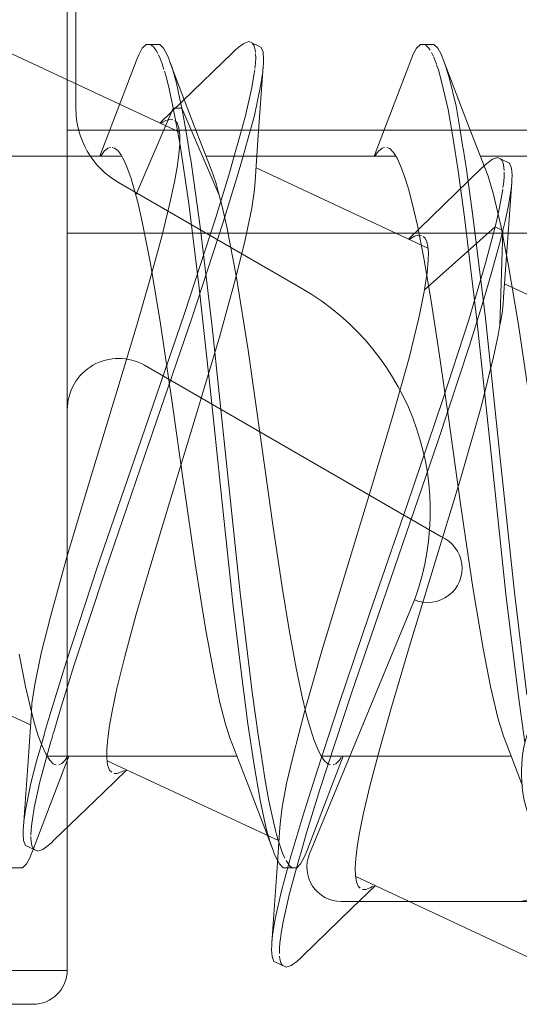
# Model space of a CAD drawing. Header units: millimetres. Extents: x 0 to 10560344, y -63228 to 177747.
# Tile 50 of 125: x 106467.34 to 106470.26, y -41066.72 to -41060.97. Entities that reach past the tile are written whole.
import ezdxf

# ---------------------------------------------------------------- set-up
doc = ezdxf.new("R2010")
doc.units = ezdxf.units.MM
doc.layers.add('008', color=8, linetype='Continuous', lineweight=9)
doc.layers.add('013', color=220, linetype='Continuous', lineweight=13)

msp = doc.modelspace()

# ---------------------------------------------------------------- linework, layer by layer
at = {"layer": '008', "linetype": 'Continuous'}
for p, q in [((106467.6188, -41066.5195), (106467.6188, -41045.9195)), ((106468.0569, -41061.1412), (106468.0376, -41061.1762)), ((106468.0793, -41061.1196), (106468.0569, -41061.1412)), ((106468.0938, -41061.1196), (106468.0793, -41061.1196)), ((106468.1438, -41061.1196), (106468.0938, -41061.1196)), ((106468.1097, -41061.1229), (106468.0987, -41061.1196)), ((106468.1242, -41061.1355), (106468.1097, -41061.1229)), ((106468.1383, -41061.155), (106468.1242, -41061.1355)), ((106468.1467, -41061.1709), (106468.1383, -41061.155)), ((106468.1582, -41061.1196), (106468.1438, -41061.1196)), ((106468.1806, -41061.1412), (106468.1582, -41061.1196)), ((106468.1999, -41061.1762), (106468.1806, -41061.1412)), ((106468.5966, -41061.1542), (106468.5857, -41061.1648)), ((106468.6168, -41061.136), (106468.5966, -41061.1542)), ((106468.6492, -41061.1124), (106468.6168, -41061.136)), ((106468.6786, -41061.1023), (106468.6492, -41061.1124)), ((106468.6917, -41061.1084), (106468.6786, -41061.1023)), ((106468.737, -41061.1295), (106468.6917, -41061.1084)), ((106468.7102, -41061.1274), (106468.7003, -41061.1124)), ((106468.7157, -41061.1509), (106468.7102, -41061.1274)), ((106468.7172, -41061.1658), (106468.7157, -41061.1509)), ((106468.7501, -41061.1357), (106468.737, -41061.1295)), ((106468.7612, -41061.1647), (106468.7501, -41061.1357)), ((106469.657, -41061.1412), (106469.6376, -41061.1762)), ((106469.6793, -41061.1196), (106469.657, -41061.1412)), ((106469.6938, -41061.1196), (106469.6793, -41061.1196)), ((106469.7438, -41061.1196), (106469.6938, -41061.1196)), ((106469.7074, -41061.1196), (106469.6938, -41061.1196)), ((106469.7254, -41061.1359), (106469.7074, -41061.1196)), ((106469.7362, -41061.1525), (106469.7254, -41061.1359)), ((106469.7582, -41061.1196), (106469.7438, -41061.1196)), ((106469.7806, -41061.1412), (106469.7582, -41061.1196)), ((106469.7999, -41061.1762), (106469.7806, -41061.1412)), ((106467.2702, -41061.1627), (106468.2735, -41061.6306)), ((106468.0269, -41061.2013), (106468.0215, -41061.2155)), ((106468.0376, -41061.1762), (106468.0269, -41061.2013)), ((106468.1612, -41061.2013), (106468.151, -41061.1799)), ((106468.1728, -41061.2327), (106468.1612, -41061.2013)), ((106468.2106, -41061.2013), (106468.1999, -41061.1762)), ((106468.216, -41061.2155), (106468.2106, -41061.2013)), ((106468.5857, -41061.1648), (106468.2921, -41061.4493)), ((106468.717, -41061.2272), (106468.7188, -41061.1961)), ((106468.7188, -41061.1961), (106468.7177, -41061.174)), ((106468.764, -41061.2046), (106468.7612, -41061.1647)), ((106468.7631, -41061.2318), (106468.764, -41061.2046)), ((106469.6269, -41061.2013), (106469.6215, -41061.2155)), ((106469.6376, -41061.1762), (106469.6269, -41061.2013)), ((106469.7503, -41061.178), (106469.7444, -41061.1665)), ((106469.7555, -41061.1897), (106469.7503, -41061.178)), ((106469.7616, -41061.2038), (106469.7569, -41061.193)), ((106469.7674, -41061.2189), (106469.7616, -41061.2038)), ((106469.8106, -41061.2013), (106469.7999, -41061.1762)), ((106469.816, -41061.2155), (106469.8106, -41061.2013)), ((106468.0215, -41061.2155), (106467.8757, -41061.5974)), ((106468.1828, -41061.2645), (106468.1728, -41061.2327)), ((106468.3601, -41061.593), (106468.216, -41061.2155)), ((106468.2304, -41061.2534), (106468.216, -41061.2155)), ((106468.2566, -41061.3449), (106468.2304, -41061.2534)), ((106468.7084, -41061.2987), (106468.7124, -41061.267)), ((106468.7135, -41061.2581), (106468.717, -41061.2272)), ((106468.733, -41061.6501), (106468.7619, -41061.247)), ((106468.7596, -41061.2792), (106468.7619, -41061.247)), ((106468.7619, -41061.247), (106468.7631, -41061.2318)), ((106469.6215, -41061.2155), (106469.4757, -41061.5974)), ((106469.7728, -41061.2341), (106469.7674, -41061.2189)), ((106469.7842, -41061.2676), (106469.7742, -41061.2382)), ((106469.8034, -41061.3347), (106469.7842, -41061.2676)), ((106469.9601, -41061.593), (106469.816, -41061.2155)), ((106469.8268, -41061.2441), (106469.816, -41061.2155)), ((106469.8473, -41061.3109), (106469.8268, -41061.2441)), ((106468.1952, -41061.3059), (106468.1855, -41061.2737)), ((106468.2139, -41061.378), (106468.1952, -41061.3059)), ((106468.6963, -41061.3689), (106468.7084, -41061.2987)), ((106468.749, -41061.3525), (106468.7596, -41061.2792)), ((106469.8873, -41061.4785), (106469.8473, -41061.3109)), ((106468.2294, -41061.4509), (106468.2139, -41061.378)), ((106468.2767, -41061.4376), (106468.2566, -41061.3449)), ((106468.6595, -41061.5349), (106468.6963, -41061.3689)), ((106468.7114, -41061.5325), (106468.749, -41061.3525)), ((106469.841, -41061.4989), (106469.8034, -41061.3347)), ((106468.2873, -41061.4909), (106468.2767, -41061.4376)), ((106468.0189, -41061.9981), (106468.2373, -41061.4909)), ((106468.2921, -41061.4493), (106468.159, -41061.5772)), ((106468.2373, -41061.4909), (106468.2294, -41061.4509)), ((106468.2373, -41061.4909), (106468.2873, -41061.4909)), ((106468.2508, -41061.5587), (106468.2373, -41061.4909)), ((106468.2873, -41061.4909), (106468.5057, -41061.9981)), ((106468.3017, -41061.5635), (106468.2873, -41061.4909)), ((106469.8643, -41061.6344), (106469.841, -41061.4989)), ((106469.9115, -41061.6182), (106469.8873, -41061.4785)), ((106468.2213, -41061.5546), (106468.1947, -41061.5614)), ((106468.2356, -41061.5577), (106468.2213, -41061.5546)), ((106468.6228, -41061.6681), (106468.6595, -41061.5349)), ((106468.6712, -41061.6787), (106468.7114, -41061.5325)), ((106467.8757, -41061.5974), (106467.8091, -41061.7696)), ((106468.176, -41061.5722), (106468.1657, -41061.579)), ((106468.1947, -41061.5614), (106468.176, -41061.5722)), ((106468.2604, -41061.5763), (106468.2472, -41061.5631)), ((106468.2768, -41061.707), (106468.2508, -41061.5587)), ((106468.2708, -41061.606), (106468.2604, -41061.5763)), ((106468.2759, -41061.6463), (106468.2708, -41061.606)), ((106468.3191, -41061.6638), (106468.3017, -41061.5635)), ((106468.4565, -41061.8418), (106468.3601, -41061.593)), ((106469.4757, -41061.5974), (106469.4091, -41061.7696)), ((106470.0565, -41061.8418), (106469.9601, -41061.593)), ((106472.3188, -41061.6195), (106467.6188, -41061.6195)), ((106468.2755, -41061.698), (106468.2759, -41061.6463)), ((106468.3349, -41061.7643), (106468.3191, -41061.6638)), ((106468.5954, -41061.763), (106468.6228, -41061.6681)), ((106468.7152, -41061.9163), (106468.733, -41061.6501)), ((106469.8798, -41061.7319), (106469.8643, -41061.6344)), ((106469.9278, -41061.7194), (106469.9115, -41061.6182)), ((106467.8559, -41061.7228), (106467.8345, -41061.7404)), ((106467.8703, -41061.7196), (106467.8559, -41061.7228)), ((106467.8952, -41061.7234), (106467.8815, -41061.7196)), ((106467.9135, -41061.7382), (106467.8952, -41061.7234)), ((106468.2701, -41061.7609), (106468.2755, -41061.698)), ((106468.3274, -41062.047), (106468.2768, -41061.707)), ((106468.6408, -41061.7842), (106468.6712, -41061.6787)), ((106469.456, -41061.7228), (106469.4347, -41061.7402)), ((106469.4703, -41061.7196), (106469.456, -41061.7228)), ((106469.5007, -41061.7259), (106469.4831, -41061.7196)), ((106469.5226, -41061.7484), (106469.5007, -41061.7259)), ((106469.9286, -41061.7246), (106469.9278, -41061.7194)), ((106469.9484, -41061.8485), (106469.9286, -41061.7246)), ((106466.8284, -41061.7696), (106467.9348, -41061.7696)), ((106467.822, -41061.7584), (106467.8155, -41061.7691)), ((106467.8345, -41061.7404), (106467.822, -41061.7584)), ((106467.9312, -41061.7612), (106467.9135, -41061.7382)), ((106467.9489, -41061.7926), (106467.9312, -41061.7612)), ((106468.2596, -41061.8349), (106468.2701, -41061.7609)), ((106468.3391, -41061.7919), (106468.3349, -41061.7643)), ((106468.4284, -41061.7696), (106469.5353, -41061.7696)), ((106468.5614, -41061.881), (106468.5954, -41061.763)), ((106468.6067, -41061.9021), (106468.6408, -41061.7842)), ((106469.4223, -41061.758), (106469.4158, -41061.7686)), ((106469.4347, -41061.7402), (106469.4223, -41061.758)), ((106469.5442, -41061.7828), (106469.5226, -41061.7484)), ((106469.5658, -41061.8298), (106469.5442, -41061.7828)), ((106469.8996, -41061.8564), (106469.8798, -41061.7319)), ((106470.0284, -41061.7696), (106471.1349, -41061.7696)), ((106470.1287, -41061.7785), (106470.0993, -41061.7886)), ((106470.1418, -41061.7846), (106470.1287, -41061.7785)), ((106470.1871, -41061.8057), (106470.1418, -41061.7846)), ((106470.1549, -41061.7944), (106470.1463, -41061.7867)), ((106467.9666, -41061.8324), (106467.9489, -41061.7926)), ((106467.9919, -41061.9012), (106467.9666, -41061.8324)), ((106468.2443, -41061.9193), (106468.2596, -41061.8349)), ((106468.3581, -41061.9157), (106468.3391, -41061.7919)), ((106468.4708, -41061.8784), (106468.4565, -41061.8418)), ((106468.7203, -41061.8389), (106469.723, -41062.3065)), ((106469.5875, -41061.8891), (106469.5658, -41061.8298)), ((106470.0358, -41061.841), (106469.7422, -41062.1255)), ((106470.0467, -41061.8304), (106470.0358, -41061.841)), ((106470.0669, -41061.8122), (106470.0467, -41061.8304)), ((106470.0741, -41061.8867), (106470.0565, -41061.8418)), ((106470.0993, -41061.7886), (106470.0669, -41061.8122)), ((106470.1626, -41061.8119), (106470.1549, -41061.7944)), ((106470.1672, -41061.8355), (106470.1626, -41061.8119)), ((106470.1681, -41061.8534), (106470.1672, -41061.8355)), ((106470.2002, -41061.8118), (106470.1871, -41061.8057)), ((106470.2113, -41061.8409), (106470.2002, -41061.8118)), ((106470.2141, -41061.8808), (106470.2113, -41061.8409)), ((106468.0083, -41061.9577), (106467.9919, -41061.9012)), ((106468.4873, -41061.9305), (106468.4708, -41061.8784)), ((106468.4836, -41062.1341), (106468.5614, -41061.881)), ((106468.5289, -41062.1552), (106468.6067, -41061.9021)), ((106469.6092, -41061.9606), (106469.5875, -41061.8891)), ((106469.9373, -41062.1265), (106469.8996, -41061.8564)), ((106469.9862, -41062.1178), (106469.9484, -41061.8485)), ((106470.1062, -41061.9932), (106470.0741, -41061.8867)), ((106470.1656, -41061.9205), (106470.1683, -41061.8872)), ((106470.1683, -41061.8872), (106470.1681, -41061.8634)), ((106470.2132, -41061.908), (106470.2141, -41061.8808)), ((106468.0189, -41061.9981), (106468.0083, -41061.9577)), ((106468.2163, -41062.0518), (106468.2443, -41061.9193)), ((106468.3944, -41062.1822), (106468.3581, -41061.9157)), ((106468.5018, -41061.9832), (106468.4873, -41061.9305)), ((106468.7122, -41061.9643), (106468.7152, -41061.9163)), ((106470.1612, -41061.9535), (106470.1656, -41061.9205)), ((106470.1831, -41062.3263), (106470.212, -41061.9232)), ((106470.209, -41061.9636), (106470.212, -41061.9232)), ((106470.212, -41061.9232), (106470.2132, -41061.908)), ((106468.0318, -41062.0467), (106468.0189, -41061.9981)), ((106468.5057, -41061.9981), (106468.5018, -41061.9832)), ((106468.521, -41062.0557), (106468.5057, -41061.9981)), ((106468.6963, -41062.0745), (106468.7122, -41061.9643)), ((106469.631, -41062.0436), (106469.6092, -41061.9606)), ((106470.1488, -41062.1755), (106470.1062, -41061.9932)), ((106470.1414, -41062.0696), (106470.155, -41061.9963)), ((106470.155, -41061.9963), (106470.1598, -41061.963)), ((106470.1941, -41062.0576), (106470.209, -41061.9636)), ((106468.0567, -41062.1529), (106468.0318, -41062.0467)), ((106468.1703, -41062.2387), (106468.2163, -41062.0518)), ((106468.3879, -41062.5384), (106468.3274, -41062.047)), ((106468.5502, -41062.183), (106468.521, -41062.0557)), ((106469.6616, -41062.1754), (106469.631, -41062.0436)), ((106470.1247, -41062.1422), (106470.1414, -41062.0696)), ((106470.1732, -41062.1502), (106470.1941, -41062.0576)), ((106468.6579, -41062.2577), (106468.6963, -41062.0745)), ((106469.7422, -41062.1255), (106469.6091, -41062.2534)), ((106470.0097, -41062.7242), (106469.9373, -41062.1265)), ((106470.0586, -41062.7143), (106469.9862, -41062.1178)), ((106468.1055, -41062.396), (106468.0567, -41062.1529)), ((106468.3026, -41062.6875), (106468.4836, -41062.1341)), ((106468.348, -41062.7087), (106468.5289, -41062.1552)), ((106468.4641, -41062.7662), (106468.3944, -41062.1822)), ((106468.6071, -41062.4771), (106468.5502, -41062.183)), ((106469.6989, -41062.3643), (106469.6616, -41062.1754)), ((106469.7027, -41062.5492), (106470.1149, -41062.1818)), ((106470.0985, -41062.2489), (106470.1149, -41062.1818)), ((106470.1149, -41062.1818), (106470.1247, -41062.1422)), ((106470.1149, -41062.1818), (106470.1603, -41062.2029)), ((106470.1918, -41062.3977), (106470.1488, -41062.1755)), ((106470.1603, -41062.2029), (106470.1732, -41062.1502)), ((106472.3188, -41062.2195), (106467.6188, -41062.2195)), ((106468.1032, -41062.4848), (106468.1703, -41062.2387)), ((106469.6444, -41062.2377), (106469.6255, -41062.2487)), ((106469.6712, -41062.2308), (106469.6444, -41062.2377)), ((106469.6857, -41062.2339), (106469.6712, -41062.2308)), ((106469.7067, -41062.2479), (106469.6959, -41062.2387)), ((106470.1427, -41062.2748), (106470.1603, -41062.2029)), ((106470.1603, -41062.2029), (106470.1438, -41062.7549)), ((106468.6029, -41062.4773), (106468.6579, -41062.2577)), ((106469.6255, -41062.2487), (106469.6151, -41062.2556)), ((106469.7169, -41062.2691), (106469.7067, -41062.2479)), ((106469.7233, -41062.2974), (106469.7169, -41062.2691)), ((106469.726, -41062.3333), (106469.7233, -41062.2974)), ((106470.0594, -41062.3943), (106470.0985, -41062.2489)), ((106470.116, -41062.3731), (106470.1427, -41062.2748)), ((106469.7253, -41062.3768), (106469.726, -41062.3333)), ((106470.1653, -41062.5925), (106470.1831, -41062.3263)), ((106468.1639, -41062.7474), (106468.1055, -41062.396)), ((106469.7421, -41062.6157), (106469.6989, -41062.3643)), ((106469.7192, -41062.4499), (106469.7253, -41062.3768)), ((106469.9616, -41062.7238), (106470.0594, -41062.3943)), ((106470.0878, -41062.4709), (106470.116, -41062.3731)), ((106470.2519, -41062.7536), (106470.1918, -41062.3977)), ((106469.7101, -41062.5081), (106469.7192, -41062.4499)), ((106470.08, -41062.4976), (106470.0878, -41062.4709)), ((106468.0249, -41062.7554), (106468.1032, -41062.4848)), ((106468.5069, -41062.8252), (106468.6029, -41062.4773)), ((106468.6744, -41062.9023), (106468.6071, -41062.4771)), ((106469.7027, -41062.5492), (106469.7101, -41062.5081)), ((106470.0449, -41062.6178), (106470.08, -41062.4976)), ((106470.1704, -41062.5151), (106471.1735, -41062.9829)), ((106468.4579, -41063.1781), (106468.3879, -41062.5384)), ((106469.6938, -41062.5987), (106469.7027, -41062.5492)), ((106469.6715, -41062.7055), (106469.6938, -41062.5987)), ((106469.7855, -41062.894), (106469.7421, -41062.6157)), ((106469.9651, -41062.8747), (106470.0449, -41062.6178)), ((106470.1557, -41062.6859), (106470.1628, -41062.6316)), ((106470.1628, -41062.6316), (106470.1653, -41062.5925)), ((106468.0498, -41063.4241), (106468.3026, -41062.6875)), ((106469.613, -41062.9464), (106469.6715, -41062.7055)), ((106470.1466, -41062.7397), (106470.1557, -41062.6859)), ((106467.9087, -41063.143), (106468.0249, -41062.7554)), ((106468.0951, -41063.4453), (106468.348, -41062.7087)), ((106468.2314, -41063.2063), (106468.1639, -41062.7474)), ((106469.8088, -41063.1948), (106469.9616, -41062.7238)), ((106470.0943, -41063.5247), (106470.0097, -41062.7242)), ((106470.1432, -41063.5144), (106470.0586, -41062.7143)), ((106470.1333, -41062.8135), (106470.1438, -41062.7549)), ((106470.1438, -41062.7549), (106470.1466, -41062.7397)), ((106470.3234, -41063.2421), (106470.2519, -41062.7536)), ((106468.5461, -41063.5425), (106468.4641, -41062.7662)), ((106470.106, -41062.9413), (106470.1333, -41062.8135)), ((106468.3653, -41063.2982), (106468.5069, -41062.8252)), ((106469.7816, -41063.4335), (106469.9651, -41062.8747)), ((106468.7524, -41063.4493), (106468.6744, -41062.9023)), ((106469.844, -41063.2945), (106469.7855, -41062.894)), ((106469.5174, -41063.2895), (106469.613, -41062.9464)), ((106470.0333, -41063.2318), (106470.106, -41062.9413)), ((106467.7598, -41063.6281), (106467.9087, -41063.143)), ((106468.2991, -41063.6888), (106468.2314, -41063.2063)), ((106468.528, -41063.8456), (106468.4579, -41063.1781)), ((106469.6018, -41063.8041), (106469.8088, -41063.1948)), ((106469.9146, -41063.6457), (106470.0333, -41063.2318)), ((106468.2165, -41063.7833), (106468.3653, -41063.2982)), ((106469.3846, -41063.7339), (106469.5174, -41063.2895)), ((106469.9141, -41063.797), (106469.844, -41063.2945)), ((106467.7959, -41064.1626), (106468.0498, -41063.4241)), ((106467.8412, -41064.1837), (106468.0951, -41063.4453)), ((106468.8185, -41063.9197), (106468.7524, -41063.4493)), ((106469.5278, -41064.1717), (106469.7816, -41063.4335)), ((106468.6283, -41064.3173), (106468.5461, -41063.5425)), ((106470.1789, -41064.3248), (106470.0943, -41063.5247)), ((106470.2279, -41064.3148), (106470.1432, -41063.5144)), ((106467.6182, -41064.101), (106467.7598, -41063.6281)), ((106469.7541, -41064.1744), (106469.9146, -41063.6457)), ((106468.3667, -41064.1585), (106468.2991, -41063.6888)), ((106469.242, -41064.1998), (106469.3846, -41063.7339)), ((106468.1003, -41064.1709), (106468.2165, -41063.7833)), ((106468.5879, -41064.3945), (106468.528, -41063.8456)), ((106469.3833, -41064.4387), (106469.6018, -41063.8041)), ((106469.9856, -41064.2855), (106469.9141, -41063.797)), ((106468.8734, -41064.2847), (106468.8185, -41063.9197)), ((106467.5223, -41064.449), (106467.6182, -41064.101)), ((106467.612, -41064.722), (106467.7959, -41064.1626)), ((106467.6573, -41064.7431), (106467.8412, -41064.1837)), ((106468.0219, -41064.4415), (106468.1003, -41064.1709)), ((106468.4249, -41064.5255), (106468.3667, -41064.1585)), ((106469.2748, -41064.9086), (106469.5278, -41064.1717)), ((106469.6152, -41064.6286), (106469.7541, -41064.1744)), ((106469.1048, -41064.6542), (106469.242, -41064.1998)), ((106468.9138, -41064.5335), (106468.8734, -41064.2847)), ((106470.0458, -41064.6414), (106469.9856, -41064.2855)), ((106468.6981, -41064.8961), (106468.6283, -41064.3173)), ((106470.2513, -41064.9213), (106470.1789, -41064.3248)), ((106470.3002, -41064.9125), (106470.2279, -41064.3148)), ((106468.6373, -41064.8064), (106468.5879, -41064.3945)), ((106467.4673, -41064.6686), (106467.5223, -41064.449)), ((106467.9549, -41064.6876), (106468.0219, -41064.4415)), ((106469.2055, -41064.9615), (106469.3833, -41064.4387)), ((106468.4733, -41064.7858), (106468.4249, -41064.5255)), ((106468.954, -41064.7562), (106468.9138, -41064.5335)), ((106466.402, -41064.6197), (106467.4049, -41065.0874)), ((106469.0025, -41065.0113), (106469.1048, -41064.6542)), ((106469.5108, -41064.9827), (106469.6152, -41064.6286)), ((106470.0887, -41064.8637), (106470.0458, -41064.6414)), ((106467.3759, -41064.8637), (106467.3386, -41064.6748)), ((106467.4289, -41064.8518), (106467.4673, -41064.6686)), ((106467.9088, -41064.8745), (106467.9549, -41064.6876)), ((106467.532, -41064.9794), (106467.612, -41064.722)), ((106467.5773, -41065.0006), (106467.6573, -41064.7431)), ((106468.9888, -41064.9225), (106468.954, -41064.7562)), ((106468.5077, -41064.9478), (106468.4733, -41064.7858)), ((106468.6733, -41065.08), (106468.6373, -41064.8064)), ((106467.4065, -41064.9955), (106467.3759, -41064.8637)), ((106467.413, -41064.962), (106467.4289, -41064.8518)), ((106467.8809, -41065.0069), (106467.9088, -41064.8745)), ((106470.1313, -41065.0459), (106470.0887, -41064.8637)), ((106468.7346, -41065.1589), (106468.6981, -41064.8961)), ((106469.0173, -41065.0379), (106468.9888, -41064.9225)), ((106469.0935, -41065.4627), (106469.2748, -41064.9086)), ((106470.2891, -41065.1905), (106470.2513, -41064.9213)), ((106467.4283, -41065.0786), (106467.4065, -41064.9955)), ((106467.4099, -41065.01), (106467.413, -41064.962)), ((106467.4967, -41065.0999), (106467.532, -41064.9794)), ((106467.542, -41065.1211), (106467.5773, -41065.0006)), ((106468.542, -41065.0828), (106468.5077, -41064.9478)), ((106469.0763, -41065.3557), (106469.2055, -41064.9615)), ((106469.4422, -41065.2253), (106469.5108, -41064.9827)), ((106467.4099, -41065.01), (106467.3925, -41065.2715)), ((106467.8655, -41065.0914), (106467.8809, -41065.0069)), ((106468.9363, -41065.2677), (106469.0025, -41065.0113)), ((106469.0376, -41065.1103), (106469.0173, -41065.0379)), ((106470.1635, -41065.1525), (106470.1313, -41065.0459)), ((106467.4501, -41065.15), (106467.4283, -41065.0786)), ((106467.8551, -41065.1654), (106467.8655, -41065.0914)), ((106468.5675, -41065.1627), (106468.542, -41065.0828)), ((106468.7091, -41065.3217), (106468.6733, -41065.08)), ((106469.0579, -41065.1725), (106469.0376, -41065.1103)), ((106467.4718, -41065.2093), (106467.4501, -41065.15)), ((106467.8496, -41065.2283), (106467.8551, -41065.1654)), ((106468.581, -41065.1973), (106468.5675, -41065.1627)), ((106468.7536, -41065.2806), (106468.7346, -41065.1589)), ((106469.0781, -41065.2241), (106469.0579, -41065.1725)), ((106470.181, -41065.1973), (106470.1635, -41065.1525)), ((106467.4403, -41065.2985), (106467.4662, -41065.2063)), ((106467.4933, -41065.2563), (106467.4718, -41065.2093)), ((106467.4992, -41065.2699), (106467.5236, -41065.1846)), ((106467.8493, -41065.28), (106467.8496, -41065.2283)), ((106468.581, -41065.1973), (106468.6757, -41065.4417)), ((106469.0982, -41065.2649), (106469.0781, -41065.2241)), ((106469.3845, -41065.4441), (106469.4422, -41065.2253)), ((106470.181, -41065.1973), (106470.2757, -41065.4417)), ((106467.3925, -41065.2715), (106467.3632, -41065.6793)), ((106467.4586, -41065.4195), (106467.4992, -41065.2699)), ((106467.5149, -41065.2907), (106467.4933, -41065.2563)), ((106467.5026, -41065.2696), (106468.6091, -41065.2696)), ((106467.5601, -41065.4461), (106467.6284, -41065.2696)), ((106467.6172, -41065.2779), (106467.6066, -41065.2935)), ((106467.8544, -41065.3203), (106467.8493, -41065.28)), ((106468.8991, -41065.4291), (106468.9363, -41065.2677)), ((106469.1183, -41065.2948), (106469.0982, -41065.2649)), ((106469.1022, -41065.2696), (106470.2091, -41065.2696)), ((106469.1601, -41065.4461), (106469.2284, -41065.2696)), ((106469.2172, -41065.278), (106469.2065, -41065.2935)), ((106467.4062, -41065.4267), (106467.4403, -41065.2985)), ((106467.5369, -41065.3132), (106467.5149, -41065.2907)), ((106467.5545, -41065.3196), (106467.5369, -41065.3132)), ((106467.5878, -41065.313), (106467.5699, -41065.3196)), ((106467.6066, -41065.2935), (106467.5878, -41065.313)), ((106467.8522, -41065.2959), (106468.855, -41065.7636)), ((106467.8647, -41065.35), (106467.8544, -41065.3203)), ((106468.7447, -41065.5265), (106468.7091, -41065.3217)), ((106468.7724, -41065.3995), (106468.7577, -41065.307)), ((106469.1389, -41065.3143), (106469.1183, -41065.2948)), ((106469.155, -41065.3195), (106469.1389, -41065.3143)), ((106469.1878, -41065.313), (106469.1699, -41065.3196)), ((106469.2065, -41065.2935), (106469.1878, -41065.313)), ((106467.8297, -41065.4802), (106467.9662, -41065.3491)), ((106467.878, -41065.3632), (106467.8647, -41065.35)), ((106467.911, -41065.3713), (106467.892, -41065.3697)), ((106467.9362, -41065.3616), (106467.911, -41065.3713)), ((106467.9525, -41065.3519), (106467.9362, -41065.3616)), ((106468.7947, -41065.5289), (106468.7724, -41065.3995)), ((106468.9932, -41065.6189), (106469.0763, -41065.3557)), ((106467.3744, -41065.5851), (106467.4062, -41065.4267)), ((106467.416, -41065.8237), (106467.5601, -41065.4461)), ((106467.4255, -41065.5712), (106467.4586, -41065.4195)), ((106468.6757, -41065.4417), (106468.8215, -41065.8237)), ((106468.8731, -41065.5659), (106468.8991, -41065.4291)), ((106469.016, -41065.8237), (106469.1601, -41065.4461)), ((106469.3458, -41065.6095), (106469.3845, -41065.4441)), ((106467.5395, -41065.7615), (106467.8297, -41065.4802)), ((106469.0154, -41065.7163), (106469.0935, -41065.4627)), ((106467.4159, -41065.6368), (106467.4255, -41065.5712)), ((106468.7799, -41065.6903), (106468.7447, -41065.5265)), ((106468.8299, -41065.687), (106468.7947, -41065.5289)), ((106468.8624, -41065.6491), (106468.8731, -41065.5659)), ((106467.3654, -41065.6504), (106467.3744, -41065.5851)), ((106468.9236, -41065.8531), (106468.9932, -41065.6189)), ((106469.3229, -41065.7261), (106469.3458, -41065.6095)), ((106467.3621, -41065.6944), (106467.3632, -41065.6793)), ((106467.3632, -41065.6793), (106467.3654, -41065.6504)), ((106467.408, -41065.6964), (106467.412, -41065.6629)), ((106467.412, -41065.6629), (106467.4159, -41065.6368)), ((106468.8068, -41065.7847), (106468.7799, -41065.6903)), ((106468.8478, -41065.7528), (106468.8299, -41065.687)), ((106468.86, -41065.6862), (106468.8426, -41065.9477)), ((106468.86, -41065.6862), (106468.8624, -41065.6491)), ((106467.3612, -41065.7217), (106467.3621, -41065.6944)), ((106467.3639, -41065.7616), (106467.3612, -41065.7217)), ((106467.4071, -41065.73), (106467.408, -41065.6964)), ((106467.4072, -41065.7474), (106467.4071, -41065.7372)), ((106467.4079, -41065.7658), (106467.4072, -41065.7474)), ((106468.9812, -41065.8346), (106469.0154, -41065.7163)), ((106469.3107, -41065.8004), (106469.3229, -41065.7261)), ((106467.3751, -41065.7906), (106467.3639, -41065.7616)), ((106467.3882, -41065.7968), (106467.3751, -41065.7906)), ((106467.3882, -41065.7968), (106467.4335, -41065.8179)), ((106467.4124, -41065.79), (106467.4079, -41065.7658)), ((106467.4202, -41065.8079), (106467.4124, -41065.79)), ((106467.5083, -41065.7903), (106467.476, -41065.8138)), ((106467.5286, -41065.7721), (106467.5083, -41065.7903)), ((106467.5395, -41065.7615), (106467.5286, -41065.7721)), ((106468.8215, -41065.8236), (106468.8068, -41065.7847)), ((106468.8572, -41065.7821), (106468.8478, -41065.7528)), ((106468.8647, -41065.8057), (106468.8572, -41065.7821)), ((106468.8751, -41065.8354), (106468.8647, -41065.8057)), ((106469.3027, -41065.8653), (106469.3107, -41065.8004)), ((106467.3999, -41065.8629), (106467.3806, -41065.8979)), ((106467.4106, -41065.8378), (106467.3999, -41065.8629)), ((106467.416, -41065.8236), (106467.4106, -41065.8378)), ((106467.429, -41065.8158), (106467.4202, -41065.8079)), ((106467.4466, -41065.824), (106467.4335, -41065.8179)), ((106467.476, -41065.8138), (106467.4466, -41065.824)), ((106468.8269, -41065.8378), (106468.8215, -41065.8236)), ((106468.8376, -41065.8629), (106468.8269, -41065.8378)), ((106468.8569, -41065.8979), (106468.8376, -41065.8629)), ((106468.8692, -41066.0537), (106468.9236, -41065.8531)), ((106468.8886, -41065.8637), (106468.8751, -41065.8354)), ((106468.9481, -41065.9504), (106468.9739, -41065.8602)), ((106468.9999, -41065.8629), (106468.9806, -41065.8979)), ((106469.0106, -41065.8378), (106468.9999, -41065.8629)), ((106469.016, -41065.8237), (106469.0106, -41065.8378)), ((106467.2938, -41065.9196), (106467.3438, -41065.9196)), ((106467.3582, -41065.9196), (106467.3438, -41065.9196)), ((106467.3806, -41065.8979), (106467.3582, -41065.9196)), ((106468.8793, -41065.9195), (106468.8569, -41065.8979)), ((106468.8938, -41065.9196), (106468.8793, -41065.9195)), ((106468.8938, -41065.9196), (106468.9438, -41065.9196)), ((106468.9034, -41065.8903), (106468.8956, -41065.8771)), ((106468.9185, -41065.9098), (106468.9034, -41065.8903)), ((106468.9341, -41065.9195), (106468.9185, -41065.9098)), ((106468.9582, -41065.9196), (106468.9438, -41065.9196)), ((106468.9806, -41065.8979), (106468.9582, -41065.9196)), ((106469.2992, -41065.9205), (106469.3027, -41065.8653)), ((106469.3002, -41065.966), (106469.2992, -41065.9205)), ((106468.8426, -41065.9477), (106468.8133, -41066.3555)), ((106468.9135, -41066.077), (106468.9481, -41065.9504)), ((106469.3058, -41066.0016), (106469.3002, -41065.966)), ((106469.3019, -41065.9719), (106470.3051, -41066.4397)), ((106469.2798, -41066.1564), (106469.4163, -41066.0253)), ((106469.3163, -41066.028), (106469.3058, -41066.0016)), ((106469.3286, -41066.0396), (106469.3163, -41066.028)), ((106469.4025, -41066.0281), (106469.3863, -41066.0377)), ((106468.832, -41066.2171), (106468.8692, -41066.0537)), ((106468.8787, -41066.2352), (106468.9135, -41066.077)), ((106469.3611, -41066.0475), (106469.3421, -41066.0459)), ((106469.3863, -41066.0377), (106469.3611, -41066.0475)), ((106468.9896, -41066.4377), (106469.2798, -41066.1564)), ((106468.8164, -41066.3139), (106468.832, -41066.2171)), ((106468.8671, -41066.3024), (106468.8787, -41066.2352)), ((106468.8133, -41066.3555), (106468.8164, -41066.3139)), ((106468.8632, -41066.3329), (106468.8671, -41066.3024)), ((106468.8113, -41066.3979), (106468.8122, -41066.3706)), ((106468.8122, -41066.3706), (106468.8133, -41066.3555)), ((106468.8569, -41066.3888), (106468.86, -41066.3575)), ((106468.86, -41066.3575), (106468.8632, -41066.3329)), ((106468.814, -41066.4378), (106468.8113, -41066.3979)), ((106468.8252, -41066.4668), (106468.814, -41066.4378)), ((106468.8572, -41066.4202), (106468.8569, -41066.3888)), ((106468.8593, -41066.4505), (106468.8579, -41066.4352)), ((106468.9896, -41066.4377), (106468.9787, -41066.4483)), ((106468.8383, -41066.4729), (106468.8252, -41066.4668)), ((106468.8383, -41066.473), (106468.8836, -41066.4941)), ((106468.8648, -41066.4745), (106468.8593, -41066.4505)), ((106468.8749, -41066.49), (106468.8648, -41066.4745)), ((106468.8967, -41066.5002), (106468.8836, -41066.4941)), ((106468.9261, -41066.49), (106468.8967, -41066.5002)), ((106468.9584, -41066.4665), (106468.9261, -41066.49)), ((106468.9787, -41066.4483), (106468.9584, -41066.4665)), ((106465.1188, -41066.5195), (106467.6188, -41066.5195))]:
    msp.add_line(p, q, dxfattribs=at)
msp.add_lwpolyline([(106467.6688, -41045.741), (106467.6688, -41061.4916, 0.267949), (106467.9188, -41061.9246), (106468.9868, -41062.5412, -0.376373), (106469.6226, -41064.4143), (106469.0322, -41065.8397, 0.534511), (106469.217, -41066.1163), (106470.2442, -41066.1163, 0.609065), (106470.4072, -41065.8005, -1.936492), (106471.6303, -41065.8005, 0.609065), (106471.7934, -41066.1163), (106472.8188, -41066.1163, 0.414214), (106473.0188, -41065.9163), (106473.0188, -41065.3663), (106472.1632, -41063.8844, -0.126173), (106472.1231, -41063.7408, 0.233397), (106470.6917, -41060.9924, -0.239087), (106469.6688, -41058.9754), (106469.6688, -41048.2571, -0.239087)], format="xyb", dxfattribs=at)
for centre, radius, start, end in [((106476.4787, -41067.7364), 9.3609, 163.64177, 164.31889), ((106477.1425, -41067.9363), 10.0047, 163.65682, 164.03572), ((106478.3031, -41063.7894), 9.6653, 188.87551, 189.03364), ((106478.2663, -41068.5189), 9.6653, 163.87552, 164.03364)]:
    msp.add_arc(centre, radius, start, end, dxfattribs=at)
at = {"layer": '013', "linetype": 'Continuous'}
msp.add_lwpolyline([(106513.2188, -41066.1163), (106476.3188, -41066.1163, -0.414214), (106475.3188, -41065.1163), (106475.3188, -41063.1163, 0.414214), (106474.8188, -41062.6163), (106474.3188, -41062.6163, 0.414214), (106473.8188, -41063.1163, -0.414214), (106473.3188, -41063.6163), (106472.2026, -41063.6163, 1.077346), (106472.2323, -41064.0141), (106473.0188, -41065.3763), (106473.0188, -41065.9163, -0.414214), (106472.8188, -41066.1163), (106469.217, -41066.1163, -0.534511), (106469.0322, -41065.8397), (106469.6459, -41064.3582, 1), (106469.7989, -41063.9886), (106468.0688, -41062.9897, 0.57735), (106467.6188, -41063.2495), (106467.6188, -41066.5163, -0.414214), (106467.4188, -41066.7163), (106465.6188, -41066.7163, 0.414214)], format="xyb", dxfattribs=at)

doc.saveas('drawing.dxf')
